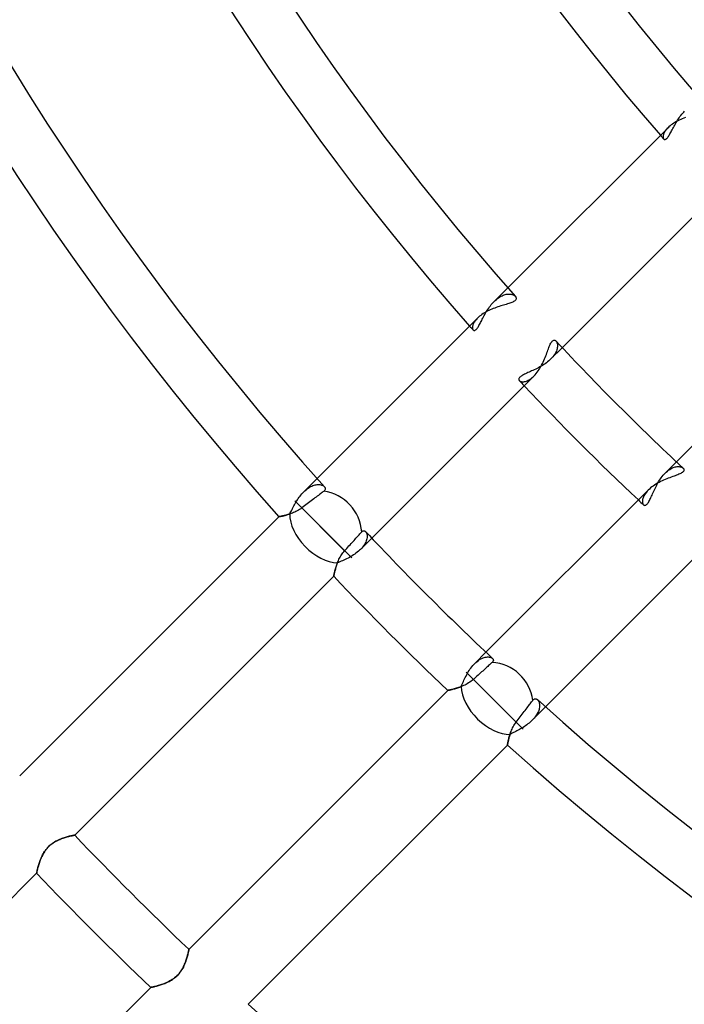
# Model space of a CAD drawing. Header units: millimetres. Extents: x -185 to 185, y -185 to 185.
# Tile 29 of 56: x -57 to -41, y -57 to -34. Entities that reach past the tile are written whole.
import ezdxf

# ---------------------------------------------------------------- set-up
doc = ezdxf.new("R2010")
doc.units = ezdxf.units.MM
doc.layers.add('MAIN-1', color=7, linetype='Continuous')
doc.layers.add('MAIN-2', color=7, linetype='Continuous')

msp = doc.modelspace()

# ---------------------------------------------------------------- linework, layer by layer
at = {"layer": 'MAIN-1'}
for p, q in [((-41.592, -36.214), (-41.619, -36.235)), ((-41.563, -36.193), (-41.592, -36.214)), ((-41.533, -36.173), (-41.563, -36.193)), ((-41.502, -36.153), (-41.533, -36.173)), ((-41.469, -36.135), (-41.502, -36.153)), ((-41.435, -36.117), (-41.469, -36.135)), ((-41.401, -36.1), (-41.435, -36.117)), ((-41.365, -36.084), (-41.401, -36.1)), ((-41.329, -36.068), (-41.365, -36.084)), ((-41.293, -36.054), (-41.329, -36.068)), ((-41.257, -36.04), (-41.293, -36.054)), ((-41.666, -36.278), (-45.445, -40.057)), ((-41.644, -36.257), (-41.666, -36.278)), ((-41.619, -36.235), (-41.644, -36.257)), ((-44.162, -41.468), (-40.336, -37.642)), ((-45.372, -40.41), (-45.397, -40.419)), ((-45.349, -40.401), (-45.372, -40.41)), ((-45.327, -40.392), (-45.349, -40.401)), ((-45.308, -40.382), (-45.327, -40.392)), ((-45.291, -40.371), (-45.308, -40.382)), ((-45.277, -40.36), (-45.291, -40.371)), ((-45.266, -40.349), (-45.277, -40.36)), ((-45.268, -40.258), (-45.259, -40.268)), ((-45.257, -40.338), (-45.266, -40.349)), ((-45.259, -40.268), (-45.253, -40.279)), ((-45.251, -40.326), (-45.257, -40.338)), ((-45.253, -40.279), (-45.249, -40.29)), ((-45.248, -40.314), (-45.251, -40.326)), ((-45.249, -40.29), (-45.247, -40.302)), ((-45.247, -40.302), (-45.248, -40.314)), ((-37.642, -40.336), (-41.468, -44.162)), ((-45.995, -40.646), (-46.026, -40.665)), ((-45.963, -40.627), (-45.995, -40.646)), ((-45.93, -40.609), (-45.963, -40.627)), ((-45.895, -40.592), (-45.93, -40.609)), ((-45.86, -40.576), (-45.895, -40.592)), ((-45.825, -40.561), (-45.86, -40.576)), ((-45.789, -40.546), (-45.825, -40.561)), ((-45.753, -40.532), (-45.789, -40.546)), ((-45.717, -40.519), (-45.753, -40.532)), ((-45.682, -40.507), (-45.717, -40.519)), ((-45.646, -40.495), (-45.682, -40.507)), ((-45.611, -40.484), (-45.646, -40.495)), ((-45.577, -40.474), (-45.611, -40.484)), ((-45.544, -40.464), (-45.577, -40.474)), ((-45.512, -40.455), (-45.544, -40.464)), ((-45.481, -40.446), (-45.512, -40.455)), ((-45.452, -40.437), (-45.481, -40.446)), ((-45.424, -40.428), (-45.452, -40.437)), ((-45.397, -40.419), (-45.424, -40.428)), ((-46.159, -40.771), (-49.943, -44.555)), ((-46.136, -40.749), (-46.159, -40.771)), ((-46.111, -40.728), (-46.136, -40.749)), ((-46.085, -40.706), (-46.111, -40.728)), ((-46.056, -40.685), (-46.085, -40.706)), ((-46.026, -40.665), (-46.056, -40.685)), ((-44.422, -41.345), (-44.41, -41.328)), ((-44.41, -41.328), (-44.398, -41.315)), ((-44.398, -41.315), (-44.386, -41.304)), ((-44.386, -41.304), (-44.374, -41.296)), ((-44.374, -41.296), (-44.362, -41.292)), ((-44.362, -41.292), (-44.351, -41.29)), ((-44.351, -41.29), (-44.339, -41.292)), ((-44.339, -41.292), (-44.328, -41.296)), ((-44.328, -41.296), (-44.318, -41.302)), ((-44.318, -41.302), (-44.308, -41.311)), ((-44.523, -41.59), (-44.511, -41.557)), ((-44.511, -41.557), (-44.499, -41.525)), ((-44.499, -41.525), (-44.488, -41.495)), ((-44.488, -41.495), (-44.477, -41.465)), ((-44.477, -41.465), (-44.466, -41.437)), ((-44.466, -41.437), (-44.455, -41.411)), ((-44.455, -41.411), (-44.444, -41.387)), ((-44.444, -41.387), (-44.433, -41.365)), ((-44.433, -41.365), (-44.422, -41.345)), ((-44.628, -41.843), (-44.61, -41.806)), ((-44.61, -41.806), (-44.593, -41.769)), ((-44.593, -41.769), (-44.578, -41.732)), ((-44.578, -41.732), (-44.563, -41.696)), ((-44.563, -41.696), (-44.549, -41.66)), ((-44.549, -41.66), (-44.535, -41.625)), ((-44.535, -41.625), (-44.523, -41.59)), ((-44.754, -42.049), (-44.731, -42.017)), ((-44.731, -42.017), (-44.708, -41.984)), ((-44.708, -41.984), (-44.687, -41.95)), ((-44.687, -41.95), (-44.666, -41.915)), ((-44.666, -41.915), (-44.647, -41.879)), ((-44.647, -41.879), (-44.628, -41.843)), ((-48.654, -45.96), (-44.827, -42.133)), ((-44.827, -42.133), (-44.802, -42.107)), ((-44.802, -42.107), (-44.777, -42.078)), ((-44.777, -42.078), (-44.754, -42.049)), ((-41.311, -44.308), (-41.302, -44.318)), ((-41.302, -44.318), (-41.296, -44.328)), ((-41.296, -44.328), (-41.292, -44.339)), ((-41.292, -44.362), (-41.296, -44.374)), ((-41.292, -44.339), (-41.29, -44.35)), ((-41.29, -44.35), (-41.292, -44.362)), ((-41.769, -44.594), (-41.806, -44.61)), ((-41.732, -44.578), (-41.769, -44.594)), ((-41.696, -44.563), (-41.732, -44.578)), ((-41.659, -44.549), (-41.696, -44.563)), ((-41.624, -44.535), (-41.659, -44.549)), ((-41.59, -44.522), (-41.624, -44.535)), ((-41.556, -44.51), (-41.59, -44.522)), ((-41.524, -44.499), (-41.556, -44.51)), ((-41.494, -44.488), (-41.524, -44.499)), ((-41.464, -44.477), (-41.494, -44.488)), ((-41.437, -44.466), (-41.464, -44.477)), ((-41.41, -44.455), (-41.437, -44.466)), ((-41.386, -44.444), (-41.41, -44.455)), ((-41.364, -44.433), (-41.386, -44.444)), ((-41.345, -44.421), (-41.364, -44.433)), ((-41.328, -44.41), (-41.345, -44.421)), ((-41.314, -44.398), (-41.328, -44.41)), ((-41.304, -44.386), (-41.314, -44.398)), ((-41.296, -44.374), (-41.304, -44.386)), ((-49.77, -44.749), (-49.763, -44.758)), ((-49.759, -44.827), (-49.767, -44.837)), ((-49.763, -44.758), (-49.757, -44.767)), ((-49.754, -44.817), (-49.759, -44.827)), ((-49.757, -44.767), (-49.753, -44.777)), ((-49.751, -44.807), (-49.754, -44.817)), ((-49.753, -44.777), (-49.751, -44.786)), ((-49.751, -44.786), (-49.75, -44.796)), ((-49.75, -44.796), (-49.751, -44.807)), ((-42.133, -44.827), (-45.96, -48.654)), ((-42.107, -44.802), (-42.133, -44.827)), ((-42.078, -44.777), (-42.107, -44.802)), ((-42.049, -44.754), (-42.078, -44.777)), ((-42.017, -44.731), (-42.049, -44.754)), ((-41.984, -44.708), (-42.017, -44.731)), ((-41.95, -44.687), (-41.984, -44.708)), ((-41.915, -44.666), (-41.95, -44.687)), ((-41.879, -44.647), (-41.915, -44.666)), ((-41.843, -44.628), (-41.879, -44.647)), ((-41.806, -44.61), (-41.843, -44.628)), ((-50.051, -45.056), (-50.081, -45.079)), ((-50.023, -45.035), (-50.051, -45.056)), ((-49.994, -45.013), (-50.023, -45.035)), ((-49.966, -44.992), (-49.994, -45.013)), ((-49.939, -44.971), (-49.966, -44.992)), ((-49.912, -44.951), (-49.939, -44.971)), ((-49.888, -44.932), (-49.912, -44.951)), ((-49.866, -44.916), (-49.888, -44.932)), ((-49.844, -44.9), (-49.866, -44.916)), ((-49.824, -44.884), (-49.844, -44.9)), ((-49.805, -44.87), (-49.824, -44.884)), ((-49.788, -44.857), (-49.805, -44.87)), ((-49.776, -44.847), (-49.788, -44.857)), ((-49.767, -44.837), (-49.776, -44.847)), ((-49.293, -46.257), (-50.469, -45.081)), ((-50.357, -45.286), (-50.385, -45.303)), ((-50.329, -45.268), (-50.357, -45.286)), ((-50.302, -45.248), (-50.329, -45.268)), ((-50.27, -45.223), (-50.302, -45.248)), ((-49.122, -46.428), (-50.302, -45.248)), ((-50.239, -45.2), (-50.27, -45.223)), ((-50.208, -45.176), (-50.239, -45.2)), ((-50.177, -45.152), (-50.208, -45.176)), ((-50.145, -45.128), (-50.177, -45.152)), ((-50.112, -45.103), (-50.145, -45.128)), ((-50.081, -45.079), (-50.112, -45.103)), ((-50.843, -45.455), (-56.958, -51.57)), ((-50.842, -45.454), (-50.843, -45.455)), ((-50.838, -45.454), (-50.842, -45.454)), ((-50.833, -45.453), (-50.838, -45.454)), ((-50.826, -45.451), (-50.833, -45.453)), ((-50.816, -45.45), (-50.826, -45.451)), ((-50.805, -45.447), (-50.816, -45.45)), ((-50.792, -45.445), (-50.805, -45.447)), ((-50.777, -45.442), (-50.792, -45.445)), ((-50.76, -45.438), (-50.777, -45.442)), ((-50.742, -45.434), (-50.76, -45.438)), ((-50.722, -45.43), (-50.742, -45.434)), ((-50.701, -45.424), (-50.722, -45.43)), ((-50.679, -45.419), (-50.701, -45.424)), ((-50.656, -45.412), (-50.679, -45.419)), ((-50.631, -45.405), (-50.656, -45.412)), ((-50.606, -45.398), (-50.631, -45.405)), ((-50.58, -45.389), (-50.606, -45.398)), ((-50.553, -45.38), (-50.58, -45.389)), ((-50.526, -45.37), (-50.553, -45.38)), ((-50.498, -45.359), (-50.526, -45.37)), ((-50.47, -45.347), (-50.498, -45.359)), ((-50.442, -45.333), (-50.47, -45.347)), ((-50.413, -45.319), (-50.442, -45.333)), ((-50.385, -45.303), (-50.413, -45.319)), ((-49.072, -46.013), (-49.049, -45.988)), ((-49.049, -45.988), (-49.027, -45.963)), ((-49.027, -45.963), (-49.006, -45.94)), ((-49.006, -45.94), (-48.986, -45.918)), ((-48.986, -45.918), (-48.968, -45.898)), ((-48.968, -45.898), (-48.951, -45.879)), ((-48.951, -45.879), (-48.935, -45.861)), ((-48.935, -45.861), (-48.919, -45.844)), ((-48.919, -45.844), (-48.905, -45.828)), ((-48.905, -45.828), (-48.892, -45.813)), ((-48.892, -45.813), (-48.883, -45.804)), ((-48.883, -45.804), (-48.874, -45.797)), ((-48.874, -45.797), (-48.865, -45.791)), ((-48.865, -45.791), (-48.856, -45.788)), ((-48.856, -45.788), (-48.847, -45.786)), ((-48.847, -45.786), (-48.838, -45.785)), ((-48.838, -45.785), (-48.83, -45.786)), ((-48.83, -45.786), (-48.822, -45.789)), ((-48.822, -45.789), (-48.814, -45.793)), ((-48.814, -45.793), (-48.806, -45.799)), ((-48.806, -45.799), (-48.799, -45.805)), ((-49.268, -46.23), (-49.243, -46.202)), ((-49.243, -46.202), (-49.218, -46.174)), ((-49.218, -46.174), (-49.192, -46.146)), ((-49.192, -46.146), (-49.166, -46.117)), ((-49.166, -46.117), (-49.141, -46.09)), ((-49.141, -46.09), (-49.117, -46.063)), ((-49.117, -46.063), (-49.095, -46.038)), ((-49.095, -46.038), (-49.072, -46.013)), ((-44.555, -49.943), (-40.771, -46.159)), ((-49.427, -46.46), (-49.414, -46.434)), ((-49.414, -46.434), (-49.4, -46.408)), ((-49.4, -46.408), (-49.385, -46.382)), ((-49.385, -46.382), (-49.369, -46.356)), ((-49.369, -46.356), (-49.351, -46.33)), ((-49.351, -46.33), (-49.333, -46.305)), ((-49.333, -46.305), (-49.313, -46.281)), ((-49.313, -46.281), (-49.293, -46.257)), ((-49.293, -46.257), (-49.268, -46.23)), ((-49.516, -46.705), (-49.509, -46.684)), ((-49.509, -46.684), (-49.503, -46.661)), ((-49.503, -46.661), (-49.496, -46.637)), ((-49.496, -46.637), (-49.488, -46.613)), ((-49.488, -46.613), (-49.479, -46.589)), ((-49.479, -46.589), (-49.47, -46.563)), ((-49.47, -46.563), (-49.461, -46.538)), ((-49.461, -46.538), (-49.45, -46.512)), ((-49.45, -46.512), (-49.439, -46.486)), ((-49.439, -46.486), (-49.427, -46.46)), ((-55.661, -52.967), (-49.552, -46.858)), ((-49.552, -46.857), (-49.551, -46.854)), ((-49.552, -46.858), (-49.552, -46.857)), ((-49.551, -46.854), (-49.55, -46.849)), ((-49.55, -46.849), (-49.549, -46.842)), ((-49.549, -46.842), (-49.547, -46.834)), ((-49.547, -46.834), (-49.545, -46.823)), ((-49.545, -46.823), (-49.542, -46.811)), ((-49.542, -46.811), (-49.539, -46.797)), ((-49.539, -46.797), (-49.535, -46.781)), ((-49.535, -46.781), (-49.531, -46.764)), ((-49.531, -46.764), (-49.526, -46.746)), ((-49.526, -46.746), (-49.521, -46.726)), ((-49.521, -46.726), (-49.516, -46.705)), ((-45.94, -49.006), (-45.963, -49.027)), ((-45.918, -48.986), (-45.94, -49.006)), ((-45.898, -48.968), (-45.918, -48.986)), ((-45.879, -48.951), (-45.898, -48.968)), ((-45.861, -48.935), (-45.879, -48.951)), ((-45.844, -48.919), (-45.861, -48.935)), ((-45.828, -48.905), (-45.844, -48.919)), ((-45.813, -48.892), (-45.828, -48.905)), ((-45.804, -48.883), (-45.813, -48.892)), ((-45.805, -48.799), (-45.799, -48.806)), ((-45.797, -48.874), (-45.804, -48.883)), ((-45.799, -48.806), (-45.793, -48.814)), ((-45.791, -48.865), (-45.797, -48.874)), ((-45.793, -48.814), (-45.789, -48.822)), ((-45.788, -48.856), (-45.791, -48.865)), ((-45.789, -48.822), (-45.787, -48.83)), ((-45.786, -48.847), (-45.788, -48.856)), ((-45.787, -48.83), (-45.785, -48.838)), ((-45.785, -48.838), (-45.786, -48.847)), ((-45.081, -50.469), (-46.428, -49.122)), ((-46.174, -49.218), (-46.202, -49.243)), ((-46.146, -49.192), (-46.174, -49.218)), ((-46.117, -49.166), (-46.146, -49.192)), ((-46.09, -49.141), (-46.117, -49.166)), ((-46.063, -49.117), (-46.09, -49.141)), ((-46.038, -49.095), (-46.063, -49.117)), ((-46.013, -49.072), (-46.038, -49.095)), ((-45.988, -49.049), (-46.013, -49.072)), ((-45.963, -49.027), (-45.988, -49.049)), ((-46.548, -49.465), (-46.578, -49.475)), ((-46.519, -49.453), (-46.548, -49.465)), ((-46.489, -49.44), (-46.519, -49.453)), ((-46.459, -49.426), (-46.489, -49.44)), ((-46.429, -49.411), (-46.459, -49.426)), ((-46.4, -49.395), (-46.429, -49.411)), ((-46.37, -49.378), (-46.4, -49.395)), ((-46.341, -49.359), (-46.37, -49.378)), ((-46.312, -49.338), (-46.341, -49.359)), ((-46.284, -49.316), (-46.312, -49.338)), ((-46.257, -49.293), (-46.284, -49.316)), ((-46.23, -49.268), (-46.257, -49.293)), ((-46.202, -49.243), (-46.23, -49.268)), ((-46.858, -49.552), (-52.967, -55.661)), ((-46.857, -49.552), (-46.858, -49.552)), ((-46.853, -49.551), (-46.857, -49.552)), ((-46.846, -49.55), (-46.853, -49.551)), ((-46.837, -49.548), (-46.846, -49.55)), ((-46.825, -49.545), (-46.837, -49.548)), ((-46.811, -49.542), (-46.825, -49.545)), ((-46.795, -49.538), (-46.811, -49.542)), ((-46.777, -49.534), (-46.795, -49.538)), ((-46.757, -49.529), (-46.777, -49.534)), ((-46.735, -49.524), (-46.757, -49.529)), ((-46.712, -49.517), (-46.735, -49.524)), ((-46.687, -49.511), (-46.712, -49.517)), ((-46.661, -49.503), (-46.687, -49.511)), ((-46.634, -49.495), (-46.661, -49.503)), ((-46.606, -49.485), (-46.634, -49.495)), ((-46.578, -49.475), (-46.606, -49.485)), ((-45.754, -49.796), (-45.248, -50.302)), ((-44.992, -49.966), (-44.971, -49.939)), ((-44.971, -49.939), (-44.951, -49.912)), ((-44.951, -49.912), (-44.932, -49.888)), ((-44.932, -49.888), (-44.916, -49.866)), ((-44.916, -49.866), (-44.9, -49.844)), ((-44.9, -49.844), (-44.884, -49.824)), ((-44.884, -49.824), (-44.87, -49.805)), ((-44.87, -49.805), (-44.857, -49.788)), ((-44.856, -49.788), (-44.847, -49.776)), ((-44.847, -49.776), (-44.837, -49.767)), ((-44.837, -49.767), (-44.827, -49.759)), ((-44.827, -49.759), (-44.817, -49.754)), ((-44.817, -49.754), (-44.807, -49.751)), ((-44.807, -49.751), (-44.797, -49.75)), ((-44.797, -49.75), (-44.787, -49.751)), ((-44.787, -49.751), (-44.777, -49.753)), ((-44.777, -49.753), (-44.767, -49.757)), ((-44.767, -49.757), (-44.758, -49.763)), ((-44.758, -49.763), (-44.749, -49.77)), ((-45.152, -50.177), (-45.128, -50.145)), ((-45.128, -50.145), (-45.103, -50.112)), ((-45.103, -50.112), (-45.079, -50.081)), ((-45.079, -50.081), (-45.056, -50.051)), ((-45.056, -50.051), (-45.035, -50.023)), ((-45.035, -50.023), (-45.013, -49.994)), ((-45.013, -49.994), (-44.992, -49.966)), ((-45.317, -50.41), (-45.302, -50.383)), ((-45.302, -50.383), (-45.285, -50.356)), ((-45.285, -50.356), (-45.267, -50.329)), ((-45.267, -50.329), (-45.248, -50.302)), ((-45.248, -50.302), (-45.223, -50.27)), ((-45.223, -50.27), (-45.2, -50.239)), ((-45.2, -50.239), (-45.176, -50.208)), ((-45.176, -50.208), (-45.152, -50.177)), ((-45.411, -50.65), (-45.404, -50.626)), ((-45.404, -50.626), (-45.396, -50.6)), ((-45.396, -50.6), (-45.387, -50.574)), ((-45.387, -50.574), (-45.378, -50.547)), ((-45.378, -50.547), (-45.368, -50.52)), ((-45.368, -50.52), (-45.357, -50.493)), ((-45.357, -50.493), (-45.345, -50.466)), ((-45.345, -50.466), (-45.332, -50.438)), ((-45.332, -50.438), (-45.317, -50.41)), ((-51.57, -56.958), (-45.455, -50.843)), ((-45.455, -50.843), (-45.454, -50.842)), ((-45.454, -50.838), (-45.453, -50.833)), ((-45.454, -50.842), (-45.454, -50.838)), ((-45.453, -50.833), (-45.451, -50.825)), ((-45.451, -50.825), (-45.449, -50.815)), ((-45.449, -50.815), (-45.447, -50.804)), ((-45.447, -50.804), (-45.444, -50.79)), ((-45.444, -50.79), (-45.441, -50.775)), ((-45.441, -50.775), (-45.438, -50.758)), ((-45.438, -50.758), (-45.433, -50.739)), ((-45.433, -50.739), (-45.429, -50.719)), ((-45.429, -50.719), (-45.423, -50.697)), ((-45.423, -50.697), (-45.417, -50.674)), ((-45.417, -50.674), (-45.411, -50.65)), ((-56.223, -53.191), (-56.198, -53.171)), ((-56.198, -53.171), (-56.172, -53.153)), ((-56.172, -53.153), (-56.146, -53.136)), ((-56.146, -53.136), (-56.12, -53.121)), ((-56.12, -53.121), (-56.094, -53.106)), ((-56.094, -53.106), (-56.067, -53.092)), ((-56.067, -53.092), (-56.041, -53.08)), ((-56.041, -53.08), (-56.014, -53.068)), ((-56.014, -53.068), (-55.988, -53.057)), ((-55.988, -53.057), (-55.962, -53.047)), ((-55.962, -53.047), (-55.936, -53.038)), ((-55.936, -53.038), (-55.911, -53.03)), ((-55.911, -53.03), (-55.886, -53.022)), ((-55.886, -53.022), (-55.862, -53.014)), ((-55.862, -53.014), (-55.839, -53.008)), ((-55.839, -53.008), (-55.817, -53.002)), ((-55.817, -53.002), (-55.795, -52.996)), ((-55.795, -52.996), (-55.775, -52.991)), ((-55.775, -52.991), (-55.757, -52.987)), ((-55.757, -52.987), (-55.739, -52.983)), ((-55.739, -52.983), (-55.724, -52.98)), ((-55.724, -52.98), (-55.709, -52.977)), ((-55.709, -52.977), (-55.697, -52.974)), ((-55.697, -52.974), (-55.686, -52.972)), ((-55.686, -52.972), (-55.677, -52.97)), ((-55.677, -52.97), (-55.67, -52.969)), ((-55.67, -52.969), (-55.665, -52.968)), ((-55.665, -52.968), (-55.662, -52.967)), ((-55.662, -52.967), (-55.661, -52.967)), ((-56.417, -53.433), (-56.402, -53.406)), ((-56.402, -53.406), (-56.387, -53.38)), ((-56.387, -53.38), (-56.37, -53.354)), ((-56.37, -53.354), (-56.352, -53.328)), ((-56.352, -53.328), (-56.333, -53.303)), ((-56.333, -53.303), (-56.313, -53.279)), ((-56.313, -53.279), (-56.292, -53.255)), ((-56.292, -53.255), (-56.27, -53.233)), ((-56.27, -53.233), (-56.247, -53.211)), ((-56.247, -53.211), (-56.223, -53.191)), ((-56.508, -53.663), (-56.501, -53.639)), ((-56.501, -53.639), (-56.493, -53.614)), ((-56.493, -53.614), (-56.484, -53.589)), ((-56.484, -53.589), (-56.475, -53.564)), ((-56.475, -53.564), (-56.465, -53.538)), ((-56.465, -53.538), (-56.454, -53.512)), ((-56.454, -53.512), (-56.443, -53.486)), ((-56.443, -53.486), (-56.43, -53.459)), ((-56.43, -53.459), (-56.417, -53.433)), ((-62.667, -59.973), (-56.559, -53.865)), ((-56.559, -53.864), (-56.558, -53.861)), ((-56.559, -53.865), (-56.559, -53.864)), ((-56.558, -53.861), (-56.557, -53.856)), ((-56.557, -53.856), (-56.556, -53.849)), ((-56.556, -53.849), (-56.554, -53.84)), ((-56.554, -53.84), (-56.551, -53.829)), ((-56.551, -53.829), (-56.549, -53.816)), ((-56.549, -53.816), (-56.545, -53.802)), ((-56.545, -53.802), (-56.542, -53.786)), ((-56.542, -53.786), (-56.537, -53.768)), ((-56.537, -53.768), (-56.533, -53.749)), ((-56.533, -53.749), (-56.527, -53.729)), ((-56.527, -53.729), (-56.522, -53.708)), ((-56.522, -53.708), (-56.515, -53.686)), ((-56.515, -53.686), (-56.508, -53.663)), ((-52.981, -55.732), (-52.985, -55.75)), ((-52.978, -55.716), (-52.981, -55.732)), ((-52.975, -55.702), (-52.978, -55.716)), ((-52.972, -55.689), (-52.975, -55.702)), ((-52.97, -55.679), (-52.972, -55.689)), ((-52.969, -55.671), (-52.97, -55.679)), ((-52.968, -55.666), (-52.969, -55.671)), ((-52.967, -55.662), (-52.968, -55.666)), ((-52.967, -55.661), (-52.967, -55.662)), ((-53.049, -55.966), (-53.06, -55.994)), ((-53.039, -55.939), (-53.049, -55.966)), ((-53.03, -55.912), (-53.039, -55.939)), ((-53.022, -55.886), (-53.03, -55.912)), ((-53.014, -55.861), (-53.022, -55.886)), ((-53.007, -55.836), (-53.014, -55.861)), ((-53.001, -55.813), (-53.007, -55.836)), ((-52.995, -55.79), (-53.001, -55.813)), ((-52.99, -55.769), (-52.995, -55.79)), ((-52.985, -55.75), (-52.99, -55.769)), ((-53.165, -56.19), (-53.186, -56.216)), ((-53.146, -56.162), (-53.165, -56.19)), ((-53.129, -56.134), (-53.146, -56.162)), ((-53.113, -56.106), (-53.129, -56.134)), ((-53.098, -56.078), (-53.113, -56.106)), ((-53.084, -56.05), (-53.098, -56.078)), ((-53.071, -56.022), (-53.084, -56.05)), ((-53.06, -55.994), (-53.071, -56.022)), ((-53.472, -56.436), (-53.5, -56.449)), ((-53.444, -56.422), (-53.472, -56.436)), ((-53.415, -56.407), (-53.444, -56.422)), ((-53.387, -56.391), (-53.415, -56.407)), ((-53.359, -56.374), (-53.387, -56.391)), ((-53.332, -56.355), (-53.359, -56.374)), ((-53.305, -56.335), (-53.332, -56.355)), ((-53.279, -56.313), (-53.305, -56.335)), ((-53.254, -56.291), (-53.279, -56.313)), ((-53.23, -56.267), (-53.254, -56.291)), ((-53.207, -56.242), (-53.23, -56.267)), ((-53.186, -56.216), (-53.207, -56.242)), ((-53.865, -56.559), (-59.973, -62.667)), ((-53.864, -56.559), (-53.865, -56.559)), ((-53.86, -56.558), (-53.864, -56.559)), ((-53.854, -56.557), (-53.86, -56.558)), ((-53.846, -56.555), (-53.854, -56.557)), ((-53.836, -56.553), (-53.846, -56.555)), ((-53.823, -56.55), (-53.836, -56.553)), ((-53.809, -56.547), (-53.823, -56.55)), ((-53.793, -56.543), (-53.809, -56.547)), ((-53.775, -56.539), (-53.793, -56.543)), ((-53.755, -56.534), (-53.775, -56.539)), ((-53.734, -56.529), (-53.755, -56.534)), ((-53.712, -56.523), (-53.734, -56.529)), ((-53.688, -56.516), (-53.712, -56.523)), ((-53.663, -56.509), (-53.688, -56.516)), ((-53.637, -56.501), (-53.663, -56.509)), ((-53.611, -56.492), (-53.637, -56.501)), ((-53.584, -56.482), (-53.611, -56.492)), ((-53.556, -56.472), (-53.584, -56.482)), ((-53.528, -56.461), (-53.556, -56.472)), ((-53.5, -56.449), (-53.528, -56.461))]:
    msp.add_line(p, q, dxfattribs=at)
for radius, start, end in [(68.199, 179.99998, 221.79742), (61.849, 179.99998, 221.46826), (55.499, 180, 221.0636), (66.929, 180.00002, 221.95894), (60.579, 180.00002, 221.64748), (54.229, 180, 221.2651), (60.579, 222.99502, 227.00498), (61.849, 223.23497, 226.76502), (66.929, 223.18759, 226.81241), (68.199, 223.39936, 226.60064), (66.929, 228.04106, 311.95898), (68.199, 228.20258, 311.79746), (76.835, 223.57932, 226.42068), (78.105, 223.60241, 226.39759), (76.835, 227.8423, 312.15774)]:
    msp.add_arc((0, 0), radius, start, end, dxfattribs=at)
for centre, start_param, end_param in [((-49.796, -45.754), 0.775026, 2.292488), ((-45.754, -49.796), 0.849105, 2.366567)]:
    msp.add_ellipse(centre, major_axis=(0.674, -0.674), ratio=0.895823, start_param=start_param, end_param=end_param, dxfattribs=at)
at = {"layer": 'MAIN-2'}
for p, q in [((-41.384, -36.015), (-41.363, -35.988)), ((-41.363, -35.988), (-41.342, -35.961)), ((-41.342, -35.961), (-41.32, -35.935)), ((-41.32, -35.935), (-41.297, -35.91)), ((-41.297, -35.91), (-41.274, -35.886)), ((-41.525, -36.244), (-41.509, -36.216)), ((-41.509, -36.216), (-41.493, -36.187)), ((-41.493, -36.187), (-41.477, -36.158)), ((-41.477, -36.158), (-41.46, -36.129)), ((-41.46, -36.129), (-41.442, -36.1)), ((-41.442, -36.1), (-41.423, -36.072)), ((-41.423, -36.072), (-41.404, -36.043)), ((-41.404, -36.043), (-41.384, -36.015)), ((-41.779, -36.462), (-41.781, -36.476)), ((-41.775, -36.448), (-41.779, -36.462)), ((-41.771, -36.433), (-41.775, -36.448)), ((-41.764, -36.417), (-41.771, -36.433)), ((-41.757, -36.401), (-41.764, -36.417)), ((-41.748, -36.384), (-41.757, -36.401)), ((-41.738, -36.367), (-41.748, -36.384)), ((-41.727, -36.35), (-41.738, -36.367)), ((-41.714, -36.332), (-41.727, -36.35)), ((-41.699, -36.314), (-41.714, -36.332)), ((-41.684, -36.296), (-41.699, -36.314)), ((-41.666, -36.278), (-41.684, -36.296)), ((-41.656, -36.483), (-41.644, -36.465)), ((-41.644, -36.465), (-41.632, -36.445)), ((-41.632, -36.445), (-41.62, -36.423)), ((-41.62, -36.423), (-41.607, -36.401)), ((-41.607, -36.401), (-41.595, -36.377)), ((-41.595, -36.377), (-41.582, -36.352)), ((-41.582, -36.352), (-41.568, -36.326)), ((-41.568, -36.326), (-41.554, -36.299)), ((-41.554, -36.299), (-41.54, -36.272)), ((-41.54, -36.272), (-41.525, -36.244)), ((-41.781, -36.476), (-41.782, -36.489)), ((-41.782, -36.489), (-41.782, -36.501)), ((-41.782, -36.501), (-41.781, -36.512)), ((-41.781, -36.512), (-41.779, -36.523)), ((-41.779, -36.523), (-41.776, -36.532)), ((-41.776, -36.532), (-41.772, -36.539)), ((-41.772, -36.539), (-41.768, -36.546)), ((-41.768, -36.546), (-41.762, -36.551)), ((-41.762, -36.551), (-41.755, -36.555)), ((-41.755, -36.555), (-41.747, -36.557)), ((-41.747, -36.557), (-41.739, -36.557)), ((-41.739, -36.557), (-41.73, -36.555)), ((-41.73, -36.555), (-41.721, -36.551)), ((-41.721, -36.551), (-41.711, -36.545)), ((-41.711, -36.545), (-41.7, -36.537)), ((-41.7, -36.537), (-41.69, -36.526)), ((-41.69, -36.526), (-41.679, -36.514)), ((-41.679, -36.514), (-41.667, -36.499)), ((-41.667, -36.499), (-41.656, -36.483)), ((-45.445, -40.057), (-45.766, -40.377)), ((-45.812, -40.427), (-45.789, -40.401)), ((-45.789, -40.401), (-45.766, -40.377)), ((-45.766, -40.377), (-45.74, -40.353)), ((-45.74, -40.353), (-45.714, -40.33)), ((-45.714, -40.33), (-45.688, -40.309)), ((-45.688, -40.309), (-45.661, -40.289)), ((-45.661, -40.289), (-45.634, -40.272)), ((-45.634, -40.272), (-45.608, -40.256)), ((-45.608, -40.256), (-45.581, -40.243)), ((-45.581, -40.243), (-45.555, -40.232)), ((-45.555, -40.232), (-45.53, -40.222)), ((-45.53, -40.222), (-45.504, -40.215)), ((-45.504, -40.215), (-45.48, -40.209)), ((-45.48, -40.209), (-45.456, -40.205)), ((-45.456, -40.205), (-45.433, -40.203)), ((-45.433, -40.203), (-45.411, -40.203)), ((-45.411, -40.203), (-45.389, -40.204)), ((-45.389, -40.204), (-45.369, -40.207)), ((-45.369, -40.207), (-45.35, -40.211)), ((-45.35, -40.211), (-45.333, -40.216)), ((-45.333, -40.216), (-45.317, -40.223)), ((-45.317, -40.223), (-45.302, -40.23)), ((-45.302, -40.23), (-45.289, -40.239)), ((-45.289, -40.239), (-45.277, -40.248)), ((-45.277, -40.248), (-45.268, -40.258)), ((-45.969, -40.653), (-45.952, -40.624)), ((-45.952, -40.624), (-45.934, -40.594)), ((-45.934, -40.594), (-45.915, -40.565)), ((-45.915, -40.565), (-45.896, -40.536)), ((-45.896, -40.536), (-45.876, -40.508)), ((-45.876, -40.508), (-45.855, -40.48)), ((-45.855, -40.48), (-45.834, -40.453)), ((-45.834, -40.453), (-45.812, -40.427)), ((-46.234, -40.863), (-46.244, -40.881)), ((-46.222, -40.845), (-46.234, -40.863)), ((-46.208, -40.827), (-46.222, -40.845)), ((-46.193, -40.808), (-46.208, -40.827)), ((-46.177, -40.79), (-46.193, -40.808)), ((-46.159, -40.771), (-46.177, -40.79)), ((-46.1, -40.901), (-46.087, -40.876)), ((-46.087, -40.876), (-46.074, -40.851)), ((-46.074, -40.851), (-46.061, -40.824)), ((-46.061, -40.824), (-46.047, -40.797)), ((-46.047, -40.797), (-46.032, -40.769)), ((-46.032, -40.769), (-46.017, -40.741)), ((-46.017, -40.741), (-46.002, -40.712)), ((-46.002, -40.712), (-45.986, -40.682)), ((-45.986, -40.682), (-45.969, -40.653)), ((-46.277, -40.977), (-46.278, -40.991)), ((-46.278, -40.991), (-46.278, -41.003)), ((-46.278, -41.003), (-46.277, -41.015)), ((-46.275, -40.963), (-46.277, -40.977)), ((-46.277, -41.015), (-46.275, -41.025)), ((-46.271, -40.948), (-46.275, -40.963)), ((-46.275, -41.025), (-46.272, -41.035)), ((-46.272, -41.035), (-46.267, -41.043)), ((-46.267, -40.932), (-46.271, -40.948)), ((-46.26, -40.915), (-46.267, -40.932)), ((-46.267, -41.043), (-46.262, -41.05)), ((-46.262, -41.05), (-46.256, -41.056)), ((-46.253, -40.898), (-46.26, -40.915)), ((-46.256, -41.056), (-46.249, -41.06)), ((-46.244, -40.881), (-46.253, -40.898)), ((-46.249, -41.06), (-46.241, -41.062)), ((-46.241, -41.062), (-46.233, -41.062)), ((-46.233, -41.062), (-46.223, -41.06)), ((-46.223, -41.06), (-46.214, -41.056)), ((-46.214, -41.056), (-46.204, -41.049)), ((-46.204, -41.049), (-46.193, -41.041)), ((-46.193, -41.041), (-46.182, -41.03)), ((-46.182, -41.03), (-46.171, -41.017)), ((-46.171, -41.017), (-46.16, -41.002)), ((-46.16, -41.002), (-46.148, -40.985)), ((-46.148, -40.985), (-46.137, -40.967)), ((-46.137, -40.967), (-46.125, -40.946)), ((-46.125, -40.946), (-46.112, -40.924)), ((-46.112, -40.924), (-46.1, -40.901)), ((-44.308, -41.311), (-44.299, -41.322)), ((-44.299, -41.322), (-44.292, -41.335)), ((-44.292, -41.335), (-44.285, -41.35)), ((-44.428, -41.734), (-44.162, -41.468)), ((-44.31, -41.573), (-44.324, -41.6)), ((-44.298, -41.547), (-44.31, -41.573)), ((-44.289, -41.521), (-44.298, -41.547)), ((-44.282, -41.496), (-44.289, -41.521)), ((-44.285, -41.35), (-44.279, -41.367)), ((-44.277, -41.472), (-44.282, -41.496)), ((-44.279, -41.367), (-44.275, -41.385)), ((-44.273, -41.449), (-44.277, -41.472)), ((-44.275, -41.385), (-44.273, -41.405)), ((-44.273, -41.405), (-44.272, -41.426)), ((-44.272, -41.426), (-44.273, -41.449)), ((-44.506, -41.803), (-44.535, -41.825)), ((-44.479, -41.781), (-44.506, -41.803)), ((-44.453, -41.758), (-44.479, -41.781)), ((-44.428, -41.734), (-44.453, -41.758)), ((-44.403, -41.708), (-44.428, -41.734)), ((-44.38, -41.681), (-44.403, -41.708)), ((-44.359, -41.654), (-44.38, -41.681)), ((-44.34, -41.627), (-44.359, -41.654)), ((-44.324, -41.6), (-44.34, -41.627)), ((-44.913, -42.031), (-44.943, -42.044)), ((-44.883, -42.017), (-44.913, -42.031)), ((-44.851, -42.003), (-44.883, -42.017)), ((-44.82, -41.988), (-44.851, -42.003)), ((-44.787, -41.973), (-44.82, -41.988)), ((-44.755, -41.957), (-44.787, -41.973)), ((-44.722, -41.941), (-44.755, -41.957)), ((-44.69, -41.923), (-44.722, -41.941)), ((-44.658, -41.905), (-44.69, -41.923)), ((-44.626, -41.886), (-44.658, -41.905)), ((-44.595, -41.867), (-44.626, -41.886)), ((-44.565, -41.846), (-44.595, -41.867)), ((-44.535, -41.825), (-44.565, -41.846)), ((-45.186, -42.208), (-45.187, -42.218)), ((-45.187, -42.218), (-45.184, -42.228)), ((-45.184, -42.197), (-45.186, -42.208)), ((-45.179, -42.186), (-45.184, -42.197)), ((-45.184, -42.228), (-45.18, -42.237)), ((-45.18, -42.237), (-45.174, -42.245)), ((-45.171, -42.175), (-45.179, -42.186)), ((-45.174, -42.245), (-45.166, -42.252)), ((-45.161, -42.163), (-45.171, -42.175)), ((-45.166, -42.252), (-45.156, -42.258)), ((-45.148, -42.152), (-45.161, -42.163)), ((-45.156, -42.258), (-45.145, -42.263)), ((-45.133, -42.14), (-45.148, -42.152)), ((-45.145, -42.263), (-45.132, -42.267)), ((-45.116, -42.128), (-45.133, -42.14)), ((-45.132, -42.267), (-45.117, -42.27)), ((-45.117, -42.27), (-45.101, -42.271)), ((-45.096, -42.117), (-45.116, -42.128)), ((-45.101, -42.271), (-45.085, -42.271)), ((-45.075, -42.105), (-45.096, -42.117)), ((-45.085, -42.271), (-45.067, -42.27)), ((-45.051, -42.093), (-45.075, -42.105)), ((-45.067, -42.27), (-45.048, -42.267)), ((-45.026, -42.081), (-45.051, -42.093)), ((-45.048, -42.267), (-45.028, -42.262)), ((-45.028, -42.262), (-45.007, -42.255)), ((-45, -42.069), (-45.026, -42.081)), ((-45.007, -42.255), (-44.986, -42.246)), ((-44.972, -42.056), (-45, -42.069)), ((-44.986, -42.246), (-44.964, -42.236)), ((-44.943, -42.044), (-44.972, -42.056)), ((-44.964, -42.236), (-44.942, -42.224)), ((-44.942, -42.224), (-44.919, -42.209)), ((-44.919, -42.209), (-44.896, -42.193)), ((-44.896, -42.193), (-44.873, -42.175)), ((-44.873, -42.175), (-44.85, -42.155)), ((-44.85, -42.155), (-44.827, -42.133)), ((-41.468, -44.162), (-41.734, -44.428)), ((-41.681, -44.38), (-41.654, -44.359)), ((-41.654, -44.359), (-41.627, -44.34)), ((-41.627, -44.34), (-41.6, -44.324)), ((-41.6, -44.324), (-41.573, -44.31)), ((-41.573, -44.31), (-41.547, -44.298)), ((-41.547, -44.298), (-41.521, -44.289)), ((-41.521, -44.289), (-41.496, -44.281)), ((-41.496, -44.281), (-41.471, -44.276)), ((-41.471, -44.276), (-41.448, -44.273)), ((-41.448, -44.273), (-41.425, -44.272)), ((-41.425, -44.272), (-41.404, -44.273)), ((-41.404, -44.273), (-41.385, -44.276)), ((-41.385, -44.276), (-41.366, -44.28)), ((-41.366, -44.28), (-41.35, -44.285)), ((-41.35, -44.285), (-41.335, -44.292)), ((-41.335, -44.292), (-41.322, -44.299)), ((-41.322, -44.299), (-41.311, -44.308)), ((-49.943, -44.555), (-50.257, -44.869)), ((-41.887, -44.627), (-41.867, -44.595)), ((-41.867, -44.595), (-41.847, -44.565)), ((-41.847, -44.565), (-41.825, -44.535)), ((-41.825, -44.535), (-41.803, -44.506)), ((-41.803, -44.506), (-41.781, -44.479)), ((-41.781, -44.479), (-41.758, -44.453)), ((-41.758, -44.453), (-41.734, -44.428)), ((-41.734, -44.428), (-41.708, -44.403)), ((-41.708, -44.403), (-41.681, -44.38)), ((-50.231, -44.844), (-50.204, -44.82)), ((-50.204, -44.82), (-50.177, -44.799)), ((-50.177, -44.799), (-50.15, -44.779)), ((-50.15, -44.779), (-50.122, -44.762)), ((-50.122, -44.762), (-50.095, -44.746)), ((-50.095, -44.746), (-50.069, -44.733)), ((-50.069, -44.733), (-50.042, -44.722)), ((-50.042, -44.722), (-50.016, -44.713)), ((-50.016, -44.713), (-49.991, -44.706)), ((-49.991, -44.706), (-49.966, -44.701)), ((-49.966, -44.701), (-49.942, -44.698)), ((-49.942, -44.698), (-49.919, -44.697)), ((-49.919, -44.697), (-49.897, -44.697)), ((-49.897, -44.697), (-49.876, -44.699)), ((-49.876, -44.699), (-49.856, -44.703)), ((-49.856, -44.703), (-49.838, -44.708)), ((-49.838, -44.708), (-49.821, -44.714)), ((-49.821, -44.714), (-49.806, -44.721)), ((-49.806, -44.721), (-49.792, -44.73)), ((-49.792, -44.73), (-49.78, -44.739)), ((-49.78, -44.739), (-49.77, -44.749)), ((-42.133, -44.827), (-42.155, -44.85)), ((-42.003, -44.852), (-41.989, -44.82)), ((-41.989, -44.82), (-41.973, -44.788)), ((-41.973, -44.788), (-41.957, -44.755)), ((-41.957, -44.755), (-41.941, -44.723)), ((-41.941, -44.723), (-41.924, -44.69)), ((-41.924, -44.69), (-41.905, -44.658)), ((-41.905, -44.658), (-41.887, -44.627)), ((-50.423, -45.084), (-50.405, -45.055)), ((-50.405, -45.055), (-50.386, -45.026)), ((-50.386, -45.026), (-50.366, -44.998)), ((-50.366, -44.998), (-50.345, -44.97)), ((-50.345, -44.97), (-50.324, -44.944)), ((-50.324, -44.944), (-50.302, -44.917)), ((-50.302, -44.917), (-50.28, -44.892)), ((-50.28, -44.892), (-50.257, -44.869)), ((-50.257, -44.869), (-50.231, -44.844)), ((-42.267, -45.048), (-42.27, -45.067)), ((-42.262, -45.028), (-42.267, -45.048)), ((-42.255, -45.007), (-42.262, -45.028)), ((-42.246, -44.986), (-42.255, -45.007)), ((-42.236, -44.964), (-42.246, -44.986)), ((-42.224, -44.942), (-42.236, -44.964)), ((-42.209, -44.919), (-42.224, -44.942)), ((-42.193, -44.896), (-42.209, -44.919)), ((-42.175, -44.873), (-42.193, -44.896)), ((-42.155, -44.85), (-42.175, -44.873)), ((-42.105, -45.075), (-42.093, -45.052)), ((-42.093, -45.052), (-42.081, -45.027)), ((-42.081, -45.027), (-42.069, -45.001)), ((-42.069, -45.001), (-42.057, -44.973)), ((-42.057, -44.973), (-42.044, -44.944)), ((-42.044, -44.944), (-42.031, -44.914)), ((-42.031, -44.914), (-42.017, -44.883)), ((-42.017, -44.883), (-42.003, -44.852)), ((-50.549, -45.315), (-50.535, -45.287)), ((-50.535, -45.287), (-50.521, -45.259)), ((-50.521, -45.259), (-50.506, -45.23)), ((-50.506, -45.23), (-50.491, -45.201)), ((-50.491, -45.201), (-50.475, -45.172)), ((-50.475, -45.172), (-50.458, -45.142)), ((-50.458, -45.142), (-50.441, -45.113)), ((-50.441, -45.113), (-50.423, -45.084)), ((-42.27, -45.067), (-42.271, -45.085)), ((-42.271, -45.085), (-42.271, -45.101)), ((-42.271, -45.101), (-42.27, -45.117)), ((-42.27, -45.117), (-42.267, -45.132)), ((-42.267, -45.132), (-42.263, -45.144)), ((-42.263, -45.144), (-42.258, -45.156)), ((-42.258, -45.156), (-42.252, -45.166)), ((-42.252, -45.166), (-42.245, -45.174)), ((-42.245, -45.174), (-42.237, -45.18)), ((-42.237, -45.18), (-42.228, -45.184)), ((-42.228, -45.184), (-42.218, -45.187)), ((-42.218, -45.187), (-42.208, -45.186)), ((-42.208, -45.186), (-42.197, -45.184)), ((-42.197, -45.184), (-42.186, -45.179)), ((-42.186, -45.179), (-42.175, -45.171)), ((-42.175, -45.171), (-42.164, -45.161)), ((-42.164, -45.161), (-42.152, -45.149)), ((-42.152, -45.149), (-42.14, -45.134)), ((-42.14, -45.134), (-42.129, -45.117)), ((-42.129, -45.117), (-42.117, -45.097)), ((-42.117, -45.097), (-42.105, -45.075)), ((-50.843, -45.455), (-50.842, -45.454)), ((-50.842, -45.454), (-50.839, -45.454)), ((-50.839, -45.454), (-50.835, -45.453)), ((-50.835, -45.453), (-50.83, -45.452)), ((-50.83, -45.452), (-50.822, -45.451)), ((-50.822, -45.451), (-50.813, -45.449)), ((-50.813, -45.449), (-50.803, -45.447)), ((-50.803, -45.447), (-50.791, -45.445)), ((-50.791, -45.445), (-50.778, -45.442)), ((-50.778, -45.442), (-50.763, -45.439)), ((-50.763, -45.439), (-50.748, -45.435)), ((-50.748, -45.435), (-50.731, -45.432)), ((-50.731, -45.432), (-50.713, -45.427)), ((-50.713, -45.427), (-50.694, -45.423)), ((-50.694, -45.423), (-50.674, -45.417)), ((-50.674, -45.417), (-50.654, -45.412)), ((-50.654, -45.412), (-50.632, -45.406)), ((-50.632, -45.406), (-50.61, -45.399)), ((-50.61, -45.399), (-50.588, -45.392)), ((-50.588, -45.392), (-50.575, -45.367)), ((-50.575, -45.367), (-50.562, -45.341)), ((-50.562, -45.341), (-50.549, -45.315)), ((-48.919, -46.225), (-48.654, -45.96)), ((-48.799, -45.805), (-48.79, -45.817)), ((-48.79, -45.817), (-48.782, -45.83)), ((-48.782, -45.83), (-48.775, -45.846)), ((-48.77, -45.974), (-48.776, -46)), ((-48.775, -45.846), (-48.77, -45.863)), ((-48.77, -45.863), (-48.766, -45.882)), ((-48.766, -45.949), (-48.77, -45.974)), ((-48.766, -45.882), (-48.764, -45.903)), ((-48.764, -45.925), (-48.766, -45.949)), ((-48.764, -45.903), (-48.764, -45.925)), ((-48.892, -46.197), (-48.919, -46.225)), ((-48.868, -46.168), (-48.892, -46.197)), ((-48.846, -46.14), (-48.868, -46.168)), ((-48.827, -46.111), (-48.846, -46.14)), ((-48.81, -46.082), (-48.827, -46.111)), ((-48.796, -46.054), (-48.81, -46.082)), ((-48.785, -46.027), (-48.796, -46.054)), ((-48.776, -46), (-48.785, -46.027)), ((-49.246, -46.448), (-49.278, -46.464)), ((-49.213, -46.431), (-49.246, -46.448)), ((-49.181, -46.414), (-49.213, -46.431)), ((-49.149, -46.396), (-49.181, -46.414)), ((-49.117, -46.377), (-49.149, -46.396)), ((-49.086, -46.357), (-49.117, -46.377)), ((-49.055, -46.337), (-49.086, -46.357)), ((-49.026, -46.316), (-49.055, -46.337)), ((-48.997, -46.294), (-49.026, -46.316)), ((-48.969, -46.271), (-48.997, -46.294)), ((-48.943, -46.248), (-48.969, -46.271)), ((-48.919, -46.225), (-48.943, -46.248)), ((-49.506, -46.673), (-49.513, -46.695)), ((-49.499, -46.649), (-49.506, -46.673)), ((-49.491, -46.624), (-49.499, -46.649)), ((-49.483, -46.599), (-49.491, -46.624)), ((-49.474, -46.573), (-49.483, -46.599)), ((-49.464, -46.547), (-49.474, -46.573)), ((-49.435, -46.534), (-49.464, -46.547)), ((-49.405, -46.521), (-49.435, -46.534)), ((-49.374, -46.507), (-49.405, -46.521)), ((-49.343, -46.493), (-49.374, -46.507)), ((-49.311, -46.479), (-49.343, -46.493)), ((-49.278, -46.464), (-49.311, -46.479)), ((-49.551, -46.854), (-49.552, -46.857)), ((-49.552, -46.857), (-49.552, -46.858)), ((-49.55, -46.848), (-49.551, -46.854)), ((-49.549, -46.841), (-49.55, -46.848)), ((-49.546, -46.831), (-49.549, -46.841)), ((-49.544, -46.82), (-49.546, -46.831)), ((-49.541, -46.807), (-49.544, -46.82)), ((-49.538, -46.792), (-49.541, -46.807)), ((-49.534, -46.775), (-49.538, -46.792)), ((-49.529, -46.757), (-49.534, -46.775)), ((-49.524, -46.738), (-49.529, -46.757)), ((-49.519, -46.717), (-49.524, -46.738)), ((-49.513, -46.695), (-49.519, -46.717)), ((-45.96, -48.654), (-46.225, -48.919)), ((-46.029, -48.786), (-46.002, -48.777)), ((-46.002, -48.777), (-45.976, -48.77)), ((-45.976, -48.77), (-45.951, -48.766)), ((-45.951, -48.766), (-45.927, -48.764)), ((-45.927, -48.764), (-45.905, -48.764)), ((-45.905, -48.764), (-45.884, -48.766)), ((-45.884, -48.766), (-45.864, -48.77)), ((-45.864, -48.77), (-45.846, -48.775)), ((-45.846, -48.775), (-45.831, -48.782)), ((-46.316, -49.025), (-46.294, -48.997)), ((-46.294, -48.997), (-46.271, -48.969)), ((-46.271, -48.969), (-46.248, -48.943)), ((-46.248, -48.943), (-46.225, -48.919)), ((-46.225, -48.919), (-46.197, -48.892)), ((-46.197, -48.892), (-46.169, -48.868)), ((-46.169, -48.868), (-46.14, -48.847)), ((-46.14, -48.847), (-46.112, -48.827)), ((-46.112, -48.827), (-46.084, -48.811)), ((-46.084, -48.811), (-46.056, -48.797)), ((-46.056, -48.797), (-46.029, -48.786)), ((-45.831, -48.782), (-45.817, -48.79)), ((-45.817, -48.79), (-45.805, -48.799)), ((-46.448, -49.246), (-46.431, -49.213)), ((-46.431, -49.213), (-46.414, -49.181)), ((-46.414, -49.181), (-46.396, -49.149)), ((-46.396, -49.149), (-46.377, -49.117)), ((-46.377, -49.117), (-46.357, -49.086)), ((-46.357, -49.086), (-46.337, -49.055)), ((-46.337, -49.055), (-46.316, -49.025)), ((-46.599, -49.483), (-46.573, -49.474)), ((-46.573, -49.474), (-46.547, -49.464)), ((-46.547, -49.464), (-46.534, -49.435)), ((-46.534, -49.435), (-46.521, -49.405)), ((-46.521, -49.405), (-46.507, -49.374)), ((-46.507, -49.374), (-46.493, -49.343)), ((-46.493, -49.343), (-46.479, -49.311)), ((-46.479, -49.311), (-46.464, -49.278)), ((-46.464, -49.278), (-46.448, -49.246)), ((-46.858, -49.552), (-46.857, -49.552)), ((-46.857, -49.552), (-46.854, -49.551)), ((-46.854, -49.551), (-46.849, -49.55)), ((-46.849, -49.55), (-46.841, -49.549)), ((-46.841, -49.549), (-46.832, -49.547)), ((-46.832, -49.547), (-46.82, -49.544)), ((-46.82, -49.544), (-46.807, -49.541)), ((-46.807, -49.541), (-46.792, -49.538)), ((-46.792, -49.538), (-46.776, -49.534)), ((-46.776, -49.534), (-46.758, -49.529)), ((-46.758, -49.529), (-46.738, -49.524)), ((-46.738, -49.524), (-46.718, -49.519)), ((-46.718, -49.519), (-46.696, -49.513)), ((-46.696, -49.513), (-46.673, -49.506)), ((-46.673, -49.506), (-46.649, -49.499)), ((-46.649, -49.499), (-46.624, -49.491)), ((-46.624, -49.491), (-46.599, -49.483)), ((-44.749, -49.77), (-44.739, -49.78)), ((-44.739, -49.78), (-44.73, -49.791)), ((-44.73, -49.791), (-44.722, -49.804)), ((-44.722, -49.804), (-44.715, -49.818)), ((-44.715, -49.818), (-44.709, -49.833)), ((-44.709, -49.833), (-44.704, -49.85)), ((-44.704, -49.85), (-44.7, -49.868)), ((-44.7, -49.868), (-44.698, -49.888)), ((-44.697, -49.93), (-44.699, -49.952)), ((-44.698, -49.888), (-44.697, -49.908)), ((-44.697, -49.908), (-44.697, -49.93)), ((-44.869, -50.257), (-44.555, -49.943)), ((-44.782, -50.154), (-44.801, -50.18)), ((-44.765, -50.128), (-44.782, -50.154)), ((-44.749, -50.101), (-44.765, -50.128)), ((-44.736, -50.075), (-44.749, -50.101)), ((-44.725, -50.05), (-44.736, -50.075)), ((-44.716, -50.024), (-44.725, -50.05)), ((-44.708, -50), (-44.716, -50.024)), ((-44.703, -49.976), (-44.708, -50)), ((-44.699, -49.952), (-44.703, -49.976)), ((-45.026, -50.386), (-45.055, -50.405)), ((-44.998, -50.366), (-45.026, -50.386)), ((-44.97, -50.345), (-44.998, -50.366)), ((-44.943, -50.324), (-44.97, -50.345)), ((-44.917, -50.302), (-44.943, -50.324)), ((-44.893, -50.28), (-44.917, -50.302)), ((-44.869, -50.257), (-44.893, -50.28)), ((-44.844, -50.231), (-44.869, -50.257)), ((-44.822, -50.206), (-44.844, -50.231)), ((-44.801, -50.18), (-44.822, -50.206)), ((-45.406, -50.633), (-45.412, -50.654)), ((-45.399, -50.611), (-45.406, -50.633)), ((-45.392, -50.588), (-45.399, -50.611)), ((-45.367, -50.575), (-45.392, -50.588)), ((-45.341, -50.562), (-45.367, -50.575)), ((-45.314, -50.549), (-45.341, -50.562)), ((-45.287, -50.535), (-45.314, -50.549)), ((-45.259, -50.521), (-45.287, -50.535)), ((-45.23, -50.506), (-45.259, -50.521)), ((-45.201, -50.491), (-45.23, -50.506)), ((-45.172, -50.475), (-45.201, -50.491)), ((-45.143, -50.458), (-45.172, -50.475)), ((-45.113, -50.441), (-45.143, -50.458)), ((-45.084, -50.424), (-45.113, -50.441)), ((-45.055, -50.405), (-45.084, -50.424)), ((-45.454, -50.842), (-45.455, -50.843)), ((-45.453, -50.835), (-45.454, -50.839)), ((-45.454, -50.839), (-45.454, -50.842)), ((-45.452, -50.829), (-45.453, -50.835)), ((-45.451, -50.822), (-45.452, -50.829)), ((-45.449, -50.813), (-45.451, -50.822)), ((-45.447, -50.803), (-45.449, -50.813)), ((-45.445, -50.791), (-45.447, -50.803)), ((-45.442, -50.778), (-45.445, -50.791)), ((-45.439, -50.764), (-45.442, -50.778)), ((-45.435, -50.748), (-45.439, -50.764)), ((-45.432, -50.731), (-45.435, -50.748)), ((-45.427, -50.713), (-45.432, -50.731)), ((-45.423, -50.695), (-45.427, -50.713)), ((-45.418, -50.675), (-45.423, -50.695)), ((-45.412, -50.654), (-45.418, -50.675)), ((-56.216, -53.186), (-56.242, -53.207)), ((-56.19, -53.165), (-56.216, -53.186)), ((-56.162, -53.146), (-56.19, -53.165)), ((-56.134, -53.129), (-56.162, -53.146)), ((-56.106, -53.113), (-56.134, -53.129)), ((-56.078, -53.098), (-56.106, -53.113)), ((-56.05, -53.084), (-56.078, -53.098)), ((-56.022, -53.071), (-56.05, -53.084)), ((-55.994, -53.06), (-56.022, -53.071)), ((-55.966, -53.049), (-55.994, -53.06)), ((-55.939, -53.039), (-55.966, -53.049)), ((-55.912, -53.03), (-55.939, -53.039)), ((-55.886, -53.022), (-55.912, -53.03)), ((-55.861, -53.014), (-55.886, -53.022)), ((-55.836, -53.007), (-55.861, -53.014)), ((-55.813, -53.001), (-55.836, -53.007)), ((-55.79, -52.995), (-55.813, -53.001)), ((-55.769, -52.99), (-55.79, -52.995)), ((-55.75, -52.985), (-55.769, -52.99)), ((-55.732, -52.981), (-55.75, -52.985)), ((-55.716, -52.978), (-55.732, -52.981)), ((-55.702, -52.975), (-55.716, -52.978)), ((-55.689, -52.972), (-55.702, -52.975)), ((-55.679, -52.97), (-55.689, -52.972)), ((-55.671, -52.969), (-55.679, -52.97)), ((-55.666, -52.968), (-55.671, -52.969)), ((-55.662, -52.967), (-55.666, -52.968)), ((-55.661, -52.967), (-55.662, -52.967)), ((-56.407, -53.415), (-56.422, -53.444)), ((-56.391, -53.387), (-56.407, -53.415)), ((-56.374, -53.359), (-56.391, -53.387)), ((-56.355, -53.332), (-56.374, -53.359)), ((-56.335, -53.305), (-56.355, -53.332)), ((-56.313, -53.279), (-56.335, -53.305)), ((-56.291, -53.254), (-56.313, -53.279)), ((-56.267, -53.23), (-56.291, -53.254)), ((-56.242, -53.207), (-56.267, -53.23)), ((-56.501, -53.637), (-56.509, -53.663)), ((-56.492, -53.611), (-56.501, -53.637)), ((-56.482, -53.584), (-56.492, -53.611)), ((-56.472, -53.556), (-56.482, -53.584)), ((-56.461, -53.528), (-56.472, -53.556)), ((-56.449, -53.5), (-56.461, -53.528)), ((-56.436, -53.472), (-56.449, -53.5)), ((-56.422, -53.444), (-56.436, -53.472)), ((-56.558, -53.86), (-56.559, -53.864)), ((-56.559, -53.864), (-56.559, -53.865)), ((-56.557, -53.854), (-56.558, -53.86)), ((-56.555, -53.846), (-56.557, -53.854)), ((-56.553, -53.836), (-56.555, -53.846)), ((-56.55, -53.823), (-56.553, -53.836)), ((-56.547, -53.809), (-56.55, -53.823)), ((-56.543, -53.793), (-56.547, -53.809)), ((-56.539, -53.775), (-56.543, -53.793)), ((-56.534, -53.755), (-56.539, -53.775)), ((-56.529, -53.734), (-56.534, -53.755)), ((-56.523, -53.712), (-56.529, -53.734)), ((-56.516, -53.688), (-56.523, -53.712)), ((-56.509, -53.663), (-56.516, -53.688)), ((-52.987, -55.757), (-52.983, -55.739)), ((-52.983, -55.739), (-52.98, -55.724)), ((-52.98, -55.724), (-52.977, -55.709)), ((-52.977, -55.709), (-52.974, -55.697)), ((-52.974, -55.697), (-52.972, -55.686)), ((-52.972, -55.686), (-52.97, -55.677)), ((-52.97, -55.677), (-52.969, -55.67)), ((-52.969, -55.67), (-52.968, -55.665)), ((-52.968, -55.665), (-52.967, -55.662)), ((-52.967, -55.662), (-52.967, -55.661)), ((-53.057, -55.988), (-53.047, -55.962)), ((-53.047, -55.962), (-53.038, -55.936)), ((-53.038, -55.936), (-53.03, -55.911)), ((-53.03, -55.911), (-53.022, -55.886)), ((-53.022, -55.886), (-53.014, -55.862)), ((-53.014, -55.862), (-53.008, -55.839)), ((-53.008, -55.839), (-53.002, -55.817)), ((-53.002, -55.817), (-52.996, -55.795)), ((-52.996, -55.795), (-52.991, -55.775)), ((-52.991, -55.775), (-52.987, -55.757)), ((-53.191, -56.223), (-53.171, -56.198)), ((-53.171, -56.198), (-53.153, -56.172)), ((-53.153, -56.172), (-53.136, -56.146)), ((-53.136, -56.146), (-53.121, -56.12)), ((-53.121, -56.12), (-53.106, -56.094)), ((-53.106, -56.094), (-53.092, -56.067)), ((-53.092, -56.067), (-53.08, -56.041)), ((-53.08, -56.041), (-53.068, -56.014)), ((-53.068, -56.014), (-53.057, -55.988)), ((-53.512, -56.454), (-53.486, -56.443)), ((-53.486, -56.443), (-53.459, -56.43)), ((-53.459, -56.43), (-53.433, -56.417)), ((-53.433, -56.417), (-53.406, -56.402)), ((-53.406, -56.402), (-53.38, -56.387)), ((-53.38, -56.387), (-53.354, -56.37)), ((-53.354, -56.37), (-53.328, -56.352)), ((-53.328, -56.352), (-53.303, -56.333)), ((-53.303, -56.333), (-53.279, -56.313)), ((-53.279, -56.313), (-53.255, -56.292)), ((-53.255, -56.292), (-53.233, -56.27)), ((-53.233, -56.27), (-53.211, -56.247)), ((-53.211, -56.247), (-53.191, -56.223)), ((-53.865, -56.559), (-53.864, -56.559)), ((-53.864, -56.559), (-53.861, -56.558)), ((-53.861, -56.558), (-53.856, -56.557)), ((-53.856, -56.557), (-53.849, -56.556)), ((-53.849, -56.556), (-53.84, -56.554)), ((-53.84, -56.554), (-53.829, -56.551)), ((-53.829, -56.551), (-53.816, -56.549)), ((-53.816, -56.549), (-53.802, -56.545)), ((-53.802, -56.545), (-53.786, -56.542)), ((-53.786, -56.542), (-53.768, -56.537)), ((-53.768, -56.537), (-53.749, -56.533)), ((-53.749, -56.533), (-53.729, -56.527)), ((-53.729, -56.527), (-53.708, -56.522)), ((-53.708, -56.522), (-53.686, -56.515)), ((-53.686, -56.515), (-53.663, -56.508)), ((-53.663, -56.508), (-53.639, -56.501)), ((-53.639, -56.501), (-53.614, -56.493)), ((-53.614, -56.493), (-53.589, -56.484)), ((-53.589, -56.484), (-53.564, -56.475)), ((-53.564, -56.475), (-53.538, -56.465)), ((-53.538, -56.465), (-53.512, -56.454))]:
    msp.add_line(p, q, dxfattribs=at)
for radius, start, end in [(132, 179.99998, 0), (128, 179.99998, 270.00002), (127, 179.99998, 270.00002), (55.499, 221.0636, 221.1854), (61.849, 221.46826, 221.58354), (61.849, 223.08079, 223.23497), (61.849, 226.76502, 226.91921)]:
    msp.add_arc((0, 0), radius, start, end, dxfattribs=at)
for centre, start_param, end_param in [((-49.796, -45.754), -2.600834, -0.583944), ((-45.754, -49.796), -2.557648, -0.540758)]:
    msp.add_ellipse(centre, major_axis=(0.674, -0.674), ratio=0.620199, start_param=start_param, end_param=end_param, dxfattribs=at)

doc.saveas('drawing.dxf')
